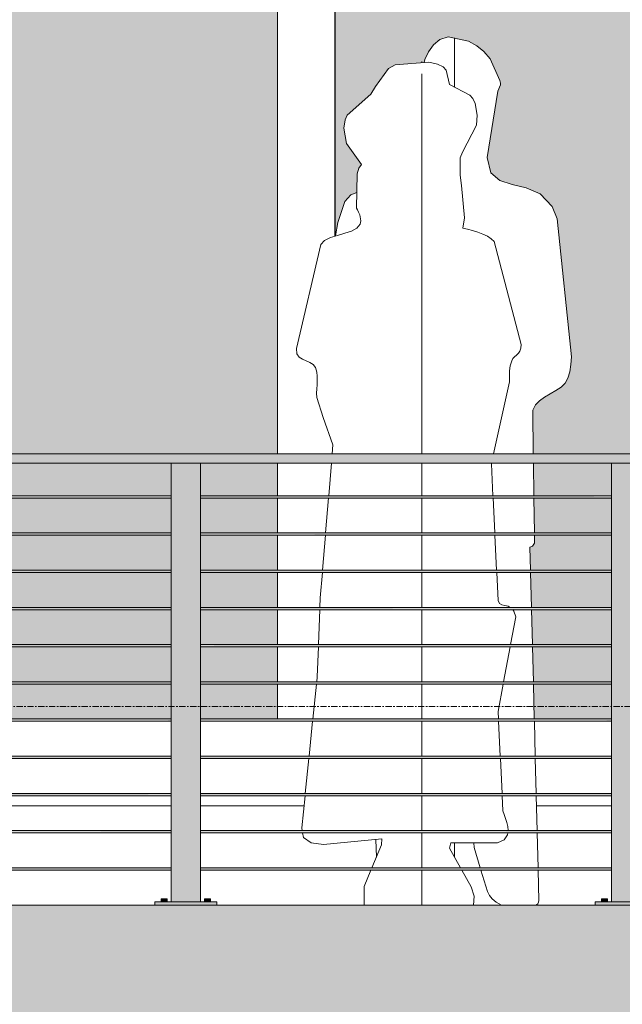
# Model space of a CAD drawing. Header units: inches. Extents: x 8250 to 9854, y -167 to 342.
# Tile 19 of 40: x 8564 to 8613, y -22 to 57. Entities that reach past the tile are written whole.
import ezdxf

# ---------------------------------------------------------------- set-up
doc = ezdxf.new("R2010")
doc.units = ezdxf.units.IN
doc.header["$MEASUREMENT"] = 0
doc.linetypes.add('Grid Line 1_2_', pattern=[0.875, 0.5, -0.125, 0.125, -0.125])
for name, color, linetype, lineweight in [('A-DETL-GENF-1', 8, 'Continuous', 9), ('A-DOOR', 31, 'Continuous', 18), ('A-DOOR-FRAM', 31, 'Continuous', 9), ('A-FLOR', 192, 'Continuous', 18), ('A-FLOR-HRAL', 11, 'Continuous', 9), ('A-FLOR-LEVL-1', 51, 'Grid Line 1_2_', 9), ('A-GENM-1', 5, 'Continuous', 18)]:
    doc.layers.add(name, color=color, linetype=linetype, lineweight=lineweight)

# ---------------------------------------------------------------- blocks, each defined once
blk = doc.blocks.new('Railing - 2_ x 1_2_ 2-1173542-BUILDING ELEVATION - NORTH')
at = {"layer": 'A-FLOR-HRAL'}
for points in [[(8612.045, -13.75), (8614.257, -13.75), (8614.257, 21.625), (8611.882, 21.625), (8611.882, -13.75)], [(8615.569, -14), (8615.569, -13.75), (8610.569, -13.75), (8610.569, -14), (8614.145, -14)], [(8611.078, -13.75), (8611.319, -13.75), (8611.319, -13.5), (8611.069, -13.5), (8611.074, -13.75)], [(8611.496, -13.75), (8611.569, -13.75), (8611.561, -13.5), (8611.319, -13.5), (8611.319, -13.75), (8611.47, -13.75)], [(8614.574, -13.75), (8614.819, -13.75), (8614.819, -13.5), (8614.569, -13.5), (8614.569, -13.75)], [(8615.016, -13.75), (8615.069, -13.75), (8615.061, -13.5), (8614.819, -13.5), (8614.819, -13.75), (8614.996, -13.75)]]:
    blk.add_hatch(color=256, dxfattribs=at).paths.add_polyline_path(points, flags=0)
for p, q in [((8611.882, -13.75), (8611.882, 21.625)), ((8614.257, -13.75), (8614.257, 21.625)), ((8610.569, -13.75), (8615.569, -13.75)), ((8610.569, -14), (8610.569, -13.75)), ((8611.069, -13.5), (8611.069, -13.75)), ((8611.069, -13.5), (8611.319, -13.5)), ((8611.319, -13.5), (8611.569, -13.5)), ((8611.569, -13.75), (8611.569, -13.5)), ((8614.569, -13.5), (8614.569, -13.75)), ((8614.569, -13.5), (8614.819, -13.5)), ((8614.819, -13.5), (8615.069, -13.5)), ((8615.069, -13.75), (8615.069, -13.5)), ((8615.569, -14), (8615.569, -13.75))]:
    blk.add_line(p, q, dxfattribs=at)
blk = doc.blocks.new('Railing - Railing-1114189-BUILDING ELEVATION - NORTH')
at = {"layer": 'A-FLOR-HRAL'}
blk.add_hatch(color=256, dxfattribs=at).paths.add_polyline_path([(8646.069, 21.625), (8646.069, 22.375), (8434.069, 22.375), (8434.069, 21.625), (8643.537, 21.625)], flags=0)
h = blk.add_hatch(color=256, dxfattribs=at)
h.paths.add_polyline_path([(8436.757, 18.906), (8469.882, 18.927), (8469.882, 19), (8436.757, 18.987), (8436.757, 18.93)], flags=0)
h.paths.add_polyline_path([(8551.161, 18.906), (8576.382, 18.914), (8576.382, 19), (8543.257, 18.98), (8543.257, 18.906), (8546.962, 18.906)], flags=0)
h.paths.add_polyline_path([(8578.757, 18.906), (8611.882, 18.91), (8611.882, 19), (8578.757, 18.987), (8578.757, 18.914)], flags=0)
h.paths.add_polyline_path([(8540.882, 18.906), (8540.882, 19), (8507.757, 18.982), (8507.757, 18.906), (8534.366, 18.906)], flags=0)
h.paths.add_polyline_path([(8645.882, 18.906), (8645.882, 19), (8614.257, 18.987), (8614.257, 18.906), (8645.637, 18.906)], flags=0)
h.paths.add_polyline_path([(8472.257, 18.906), (8505.382, 18.923), (8505.382, 19), (8472.257, 18.985), (8472.257, 18.926)], flags=0)
h = blk.add_hatch(color=256, dxfattribs=at)
h.paths.add_polyline_path([(8645.882, 18.812), (8645.882, 18.906), (8614.257, 18.902), (8614.257, 18.812), (8645.637, 18.812)], flags=0)
h.paths.add_polyline_path([(8534.366, 18.812), (8540.882, 18.832), (8540.882, 18.906), (8507.757, 18.89), (8507.757, 18.812), (8525.968, 18.812)], flags=0)
h.paths.add_polyline_path([(8543.257, 18.812), (8576.382, 18.825), (8576.382, 18.906), (8543.257, 18.894), (8543.257, 18.814)], flags=0)
h.paths.add_polyline_path([(8505.382, 18.812), (8505.382, 18.906), (8472.257, 18.886), (8472.257, 18.812), (8500.774, 18.812)], flags=0)
h.paths.add_polyline_path([(8441.99, 18.812), (8469.882, 18.827), (8469.882, 18.906), (8436.757, 18.906), (8436.757, 18.813)], flags=0)
h.paths.add_polyline_path([(8611.882, 18.812), (8611.882, 18.906), (8578.757, 18.898), (8578.757, 18.812), (8609.946, 18.812)], flags=0)
h = blk.add_hatch(color=256, dxfattribs=at)
h.paths.add_polyline_path([(8436.757, 15.906), (8469.882, 15.927), (8469.882, 16), (8436.757, 15.987), (8436.757, 15.93)], flags=0)
h.paths.add_polyline_path([(8578.757, 15.906), (8611.882, 15.91), (8611.882, 16), (8578.757, 15.987), (8578.757, 15.914)], flags=0)
h.paths.add_polyline_path([(8576.382, 15.906), (8576.382, 16), (8543.257, 15.98), (8543.257, 15.906), (8576.355, 15.906)], flags=0)
h.paths.add_polyline_path([(8614.257, 15.906), (8645.882, 15.907), (8645.882, 16), (8614.257, 15.987), (8614.257, 15.91)], flags=0)
h.paths.add_polyline_path([(8472.257, 15.906), (8505.382, 15.923), (8505.382, 16), (8472.257, 15.985), (8472.257, 15.926)], flags=0)
h.paths.add_polyline_path([(8507.757, 15.906), (8540.882, 15.919), (8540.882, 16), (8507.757, 15.982), (8507.757, 15.922)], flags=0)
h = blk.add_hatch(color=256, dxfattribs=at)
h.paths.add_polyline_path([(8645.882, 15.812), (8645.882, 15.906), (8614.257, 15.902), (8614.257, 15.812), (8645.637, 15.812)], flags=0)
h.paths.add_polyline_path([(8483.979, 15.812), (8505.382, 15.83), (8505.382, 15.906), (8472.257, 15.886), (8472.257, 15.812), (8475.581, 15.812)], flags=0)
h.paths.add_polyline_path([(8507.757, 15.812), (8540.882, 15.832), (8540.882, 15.906), (8507.757, 15.89), (8507.757, 15.814)], flags=0)
h.paths.add_polyline_path([(8469.882, 15.812), (8469.882, 15.906), (8436.757, 15.906), (8436.757, 15.813), (8467.183, 15.812)], flags=0)
h.paths.add_polyline_path([(8543.257, 15.812), (8576.382, 15.825), (8576.382, 15.906), (8543.257, 15.894), (8543.257, 15.814)], flags=0)
h.paths.add_polyline_path([(8611.882, 15.812), (8611.882, 15.906), (8578.757, 15.898), (8578.757, 15.812), (8609.946, 15.812)], flags=0)
h = blk.add_hatch(color=256, dxfattribs=at)
h.paths.add_polyline_path([(8543.257, 12.906), (8576.382, 12.914), (8576.382, 13), (8543.257, 12.98), (8543.257, 12.918)], flags=0)
h.paths.add_polyline_path([(8437.791, 12.906), (8469.882, 12.927), (8469.882, 13), (8436.757, 12.987), (8436.757, 12.906)], flags=0)
h.paths.add_polyline_path([(8472.257, 12.906), (8505.382, 12.923), (8505.382, 13), (8472.257, 12.985), (8472.257, 12.926)], flags=0)
h.paths.add_polyline_path([(8645.882, 12.906), (8645.882, 13), (8614.257, 12.987), (8614.257, 12.906), (8645.637, 12.906)], flags=0)
h.paths.add_polyline_path([(8507.757, 12.906), (8540.882, 12.919), (8540.882, 13), (8507.757, 12.982), (8507.757, 12.922)], flags=0)
h.paths.add_polyline_path([(8578.757, 12.906), (8611.882, 12.91), (8611.882, 13), (8578.757, 12.987), (8578.757, 12.914)], flags=0)
h = blk.add_hatch(color=256, dxfattribs=at)
h.paths.add_polyline_path([(8645.882, 12.812), (8645.882, 12.906), (8614.257, 12.902), (8614.257, 12.812), (8645.637, 12.812)], flags=0)
h.paths.add_polyline_path([(8504.973, 12.812), (8505.382, 12.83), (8505.382, 12.906), (8472.257, 12.886), (8472.257, 12.812), (8500.774, 12.812)], flags=0)
h.paths.add_polyline_path([(8507.757, 12.812), (8540.882, 12.832), (8540.882, 12.906), (8507.757, 12.89), (8507.757, 12.814)], flags=0)
h.paths.add_polyline_path([(8437.791, 12.812), (8469.882, 12.827), (8469.882, 12.906), (8436.757, 12.906), (8436.757, 12.813)], flags=0)
h.paths.add_polyline_path([(8543.257, 12.812), (8576.382, 12.825), (8576.382, 12.906), (8543.257, 12.894), (8543.257, 12.814)], flags=0)
h.paths.add_polyline_path([(8611.882, 12.812), (8611.882, 12.906), (8578.757, 12.898), (8578.757, 12.812), (8609.946, 12.812)], flags=0)
h = blk.add_hatch(color=256, dxfattribs=at)
h.paths.add_polyline_path([(8436.757, 9.906), (8469.882, 9.927), (8469.882, 10), (8436.757, 9.987), (8436.757, 9.93)], flags=0)
h.paths.add_polyline_path([(8578.757, 9.906), (8611.882, 9.91), (8611.882, 10), (8578.757, 9.987), (8578.757, 9.914)], flags=0)
h.paths.add_polyline_path([(8576.382, 9.906), (8576.382, 10), (8543.257, 9.98), (8543.257, 9.906), (8576.355, 9.906)], flags=0)
h.paths.add_polyline_path([(8645.882, 9.906), (8645.882, 10), (8614.257, 9.987), (8614.257, 9.906), (8645.637, 9.906)], flags=0)
h.paths.add_polyline_path([(8472.257, 9.906), (8505.382, 9.923), (8505.382, 10), (8472.257, 9.985), (8472.257, 9.926)], flags=0)
h.paths.add_polyline_path([(8507.757, 9.906), (8540.882, 9.919), (8540.882, 10), (8507.757, 9.982), (8507.757, 9.922)], flags=0)
h = blk.add_hatch(color=256, dxfattribs=at)
h.paths.add_polyline_path([(8645.882, 9.812), (8645.882, 9.906), (8614.257, 9.902), (8614.257, 9.812), (8645.637, 9.812)], flags=0)
h.paths.add_polyline_path([(8540.882, 9.812), (8540.882, 9.906), (8507.757, 9.89), (8507.757, 9.812), (8538.564, 9.812)], flags=0)
h.paths.add_polyline_path([(8543.257, 9.812), (8576.382, 9.825), (8576.382, 9.906), (8543.257, 9.894), (8543.257, 9.814)], flags=0)
h.paths.add_polyline_path([(8469.882, 9.812), (8469.882, 9.906), (8436.757, 9.906), (8436.757, 9.813), (8467.183, 9.812)], flags=0)
h.paths.add_polyline_path([(8472.257, 9.812), (8505.382, 9.83), (8505.382, 9.906), (8472.257, 9.886), (8472.257, 9.813)], flags=0)
h.paths.add_polyline_path([(8578.757, 9.812), (8611.882, 9.825), (8611.882, 9.906), (8578.757, 9.898), (8578.757, 9.815)], flags=0)
h = blk.add_hatch(color=256, dxfattribs=at)
h.paths.add_polyline_path([(8436.757, 6.906), (8469.882, 6.927), (8469.882, 7), (8436.757, 6.987), (8436.757, 6.93)], flags=0)
h.paths.add_polyline_path([(8534.366, 6.906), (8540.882, 6.919), (8540.882, 7), (8507.757, 6.982), (8507.757, 6.906), (8525.968, 6.906)], flags=0)
h.paths.add_polyline_path([(8543.257, 6.906), (8576.382, 6.914), (8576.382, 7), (8543.257, 6.98), (8543.257, 6.918)], flags=0)
h.paths.add_polyline_path([(8645.882, 6.906), (8645.882, 7), (8614.257, 6.987), (8614.257, 6.906), (8645.637, 6.906)], flags=0)
h.paths.add_polyline_path([(8578.757, 6.906), (8611.882, 6.91), (8611.882, 7), (8578.757, 6.987), (8578.757, 6.914)], flags=0)
h.paths.add_polyline_path([(8505.382, 6.906), (8505.382, 7), (8472.257, 6.985), (8472.257, 6.906), (8500.774, 6.906)], flags=0)
h = blk.add_hatch(color=256, dxfattribs=at)
h.paths.add_polyline_path([(8645.882, 6.812), (8645.882, 6.906), (8614.257, 6.902), (8614.257, 6.812), (8645.637, 6.812)], flags=0)
h.paths.add_polyline_path([(8543.257, 6.812), (8576.382, 6.825), (8576.382, 6.906), (8543.257, 6.894), (8543.257, 6.814)], flags=0)
h.paths.add_polyline_path([(8538.564, 6.812), (8540.882, 6.832), (8540.882, 6.906), (8507.757, 6.89), (8507.757, 6.812), (8536.465, 6.812)], flags=0)
h.paths.add_polyline_path([(8441.99, 6.812), (8469.882, 6.827), (8469.882, 6.906), (8436.757, 6.906), (8436.757, 6.813)], flags=0)
h.paths.add_polyline_path([(8611.882, 6.812), (8611.882, 6.906), (8578.757, 6.898), (8578.757, 6.812), (8609.946, 6.812)], flags=0)
h.paths.add_polyline_path([(8505.382, 6.812), (8505.382, 6.906), (8472.257, 6.886), (8472.257, 6.812), (8500.774, 6.812)], flags=0)
h = blk.add_hatch(color=256, dxfattribs=at)
h.paths.add_polyline_path([(8436.757, 3.906), (8469.882, 3.927), (8469.882, 4), (8436.757, 3.987), (8436.757, 3.93)], flags=0)
h.paths.add_polyline_path([(8551.161, 3.906), (8576.382, 3.914), (8576.382, 4), (8543.257, 3.98), (8543.257, 3.906), (8546.962, 3.906)], flags=0)
h.paths.add_polyline_path([(8578.757, 3.906), (8611.882, 3.91), (8611.882, 4), (8578.757, 3.987), (8578.757, 3.914)], flags=0)
h.paths.add_polyline_path([(8540.882, 3.906), (8540.882, 4), (8507.757, 3.982), (8507.757, 3.906), (8538.564, 3.906)], flags=0)
h.paths.add_polyline_path([(8645.882, 3.906), (8645.882, 4), (8614.257, 3.987), (8614.257, 3.906), (8645.637, 3.906)], flags=0)
h.paths.add_polyline_path([(8472.257, 3.906), (8505.382, 3.923), (8505.382, 4), (8472.257, 3.985), (8472.257, 3.926)], flags=0)
h = blk.add_hatch(color=256, dxfattribs=at)
h.paths.add_polyline_path([(8645.882, 3.812), (8645.882, 3.906), (8614.257, 3.902), (8614.257, 3.812), (8645.637, 3.812)], flags=0)
h.paths.add_polyline_path([(8538.564, 3.812), (8540.882, 3.832), (8540.882, 3.906), (8507.757, 3.89), (8507.757, 3.812), (8534.366, 3.812)], flags=0)
h.paths.add_polyline_path([(8543.257, 3.812), (8576.382, 3.825), (8576.382, 3.906), (8543.257, 3.894), (8543.257, 3.814)], flags=0)
h.paths.add_polyline_path([(8441.99, 3.812), (8469.882, 3.827), (8469.882, 3.906), (8436.757, 3.906), (8436.757, 3.813)], flags=0)
h.paths.add_polyline_path([(8505.382, 3.812), (8505.382, 3.906), (8472.257, 3.886), (8472.257, 3.812), (8500.774, 3.812)], flags=0)
h.paths.add_polyline_path([(8611.882, 3.812), (8611.882, 3.906), (8578.757, 3.898), (8578.757, 3.812), (8609.946, 3.812)], flags=0)
h = blk.add_hatch(color=256, dxfattribs=at)
h.paths.add_polyline_path([(8436.757, 0.906), (8469.882, 0.927), (8469.882, 1), (8436.757, 0.987), (8436.757, 0.93)], flags=0)
h.paths.add_polyline_path([(8540.882, 0.906), (8540.882, 1), (8507.757, 0.982), (8507.757, 0.906), (8538.564, 0.906)], flags=0)
h.paths.add_polyline_path([(8543.257, 0.906), (8576.382, 0.914), (8576.382, 1), (8543.257, 0.98), (8543.257, 0.918)], flags=0)
h.paths.add_polyline_path([(8645.882, 0.906), (8645.882, 1), (8614.257, 0.987), (8614.257, 0.906), (8645.637, 0.906)], flags=0)
h.paths.add_polyline_path([(8472.257, 0.906), (8505.382, 0.923), (8505.382, 1), (8472.257, 0.985), (8472.257, 0.926)], flags=0)
h.paths.add_polyline_path([(8578.757, 0.906), (8611.882, 0.91), (8611.882, 1), (8578.757, 0.987), (8578.757, 0.914)], flags=0)
h = blk.add_hatch(color=256, dxfattribs=at)
h.paths.add_polyline_path([(8645.882, 0.812), (8645.882, 0.906), (8614.257, 0.902), (8614.257, 0.812), (8645.637, 0.812)], flags=0)
h.paths.add_polyline_path([(8538.564, 0.812), (8540.882, 0.832), (8540.882, 0.906), (8507.757, 0.89), (8507.757, 0.812), (8536.465, 0.812)], flags=0)
h.paths.add_polyline_path([(8543.257, 0.812), (8576.382, 0.825), (8576.382, 0.906), (8543.257, 0.894), (8543.257, 0.814)], flags=0)
h.paths.add_polyline_path([(8437.791, 0.812), (8469.882, 0.827), (8469.882, 0.906), (8436.757, 0.906), (8436.757, 0.813)], flags=0)
h.paths.add_polyline_path([(8611.882, 0.812), (8611.882, 0.906), (8578.757, 0.898), (8578.757, 0.812), (8609.946, 0.812)], flags=0)
h.paths.add_polyline_path([(8505.382, 0.812), (8505.382, 0.906), (8472.257, 0.886), (8472.257, 0.812), (8504.973, 0.812)], flags=0)
h = blk.add_hatch(color=256, dxfattribs=at)
h.paths.add_polyline_path([(8540.882, -2.094), (8540.882, -2), (8507.757, -2.018), (8507.757, -2.094), (8540.664, -2.094)], flags=0)
h.paths.add_polyline_path([(8437.791, -2.094), (8469.882, -2.073), (8469.882, -2), (8436.757, -2.013), (8436.757, -2.094)], flags=0)
h.paths.add_polyline_path([(8645.882, -2.094), (8645.882, -2), (8614.257, -2.013), (8614.257, -2.094), (8645.637, -2.094)], flags=0)
h.paths.add_polyline_path([(8472.257, -2.094), (8505.382, -2.077), (8505.382, -2), (8472.257, -2.015), (8472.257, -2.074)], flags=0)
h.paths.add_polyline_path([(8543.257, -2.094), (8576.382, -2.086), (8576.382, -2), (8543.257, -2.02), (8543.257, -2.082)], flags=0)
h.paths.add_polyline_path([(8611.882, -2.094), (8611.882, -2), (8578.757, -2.013), (8578.757, -2.094), (8609.946, -2.094)], flags=0)
h = blk.add_hatch(color=256, dxfattribs=at)
h.paths.add_polyline_path([(8500.774, -2.188), (8505.382, -2.17), (8505.382, -2.094), (8472.257, -2.114), (8472.257, -2.188), (8496.575, -2.188)], flags=0)
h.paths.add_polyline_path([(8567.957, -2.188), (8576.382, -2.175), (8576.382, -2.094), (8543.257, -2.106), (8543.257, -2.188), (8563.758, -2.188)], flags=0)
h.paths.add_polyline_path([(8507.757, -2.188), (8540.882, -2.168), (8540.882, -2.094), (8507.757, -2.11), (8507.757, -2.186)], flags=0)
h.paths.add_polyline_path([(8645.882, -2.188), (8645.882, -2.094), (8614.257, -2.098), (8614.257, -2.188), (8645.637, -2.188)], flags=0)
h.paths.add_polyline_path([(8469.282, -2.188), (8469.882, -2.173), (8469.882, -2.094), (8436.757, -2.094), (8436.757, -2.187), (8467.183, -2.188)], flags=0)
h.paths.add_polyline_path([(8611.882, -2.188), (8611.882, -2.094), (8578.757, -2.102), (8578.757, -2.188), (8609.946, -2.188)], flags=0)
h = blk.add_hatch(color=256, dxfattribs=at)
h.paths.add_polyline_path([(8436.757, -5.094), (8469.882, -5.073), (8469.882, -5), (8436.757, -5.013), (8436.757, -5.07)], flags=0)
h.paths.add_polyline_path([(8645.882, -5.094), (8645.882, -5), (8614.257, -5.013), (8614.257, -5.094), (8645.637, -5.094)], flags=0)
h.paths.add_polyline_path([(8472.257, -5.094), (8505.382, -5.077), (8505.382, -5), (8472.257, -5.015), (8472.257, -5.074)], flags=0)
h.paths.add_polyline_path([(8507.757, -5.094), (8540.882, -5.081), (8540.882, -5), (8507.757, -5.018), (8507.757, -5.078)], flags=0)
h.paths.add_polyline_path([(8543.257, -5.094), (8576.382, -5.086), (8576.382, -5), (8543.257, -5.02), (8543.257, -5.082)], flags=0)
h.paths.add_polyline_path([(8611.882, -5.094), (8611.882, -5), (8578.757, -5.013), (8578.757, -5.094), (8609.946, -5.094)], flags=0)
h = blk.add_hatch(color=256, dxfattribs=at)
h.paths.add_polyline_path([(8645.882, -5.188), (8645.882, -5.094), (8614.257, -5.098), (8614.257, -5.188), (8645.637, -5.188)], flags=0)
h.paths.add_polyline_path([(8437.791, -5.188), (8469.882, -5.173), (8469.882, -5.094), (8436.757, -5.094), (8436.757, -5.187)], flags=0)
h.paths.add_polyline_path([(8472.257, -5.188), (8505.382, -5.17), (8505.382, -5.094), (8472.257, -5.114), (8472.257, -5.187)], flags=0)
h.paths.add_polyline_path([(8611.882, -5.188), (8611.882, -5.094), (8578.757, -5.102), (8578.757, -5.188), (8609.946, -5.188)], flags=0)
h.paths.add_polyline_path([(8507.757, -5.188), (8540.882, -5.168), (8540.882, -5.094), (8507.757, -5.11), (8507.757, -5.186)], flags=0)
h.paths.add_polyline_path([(8543.257, -5.188), (8576.382, -5.175), (8576.382, -5.094), (8543.257, -5.106), (8543.257, -5.186)], flags=0)
h = blk.add_hatch(color=256, dxfattribs=at)
h.paths.add_polyline_path([(8543.257, -8.094), (8576.382, -8.086), (8576.382, -8), (8543.257, -8.02), (8543.257, -8.082)], flags=0)
h.paths.add_polyline_path([(8437.791, -8.094), (8469.882, -8.073), (8469.882, -8), (8436.757, -8.013), (8436.757, -8.094)], flags=0)
h.paths.add_polyline_path([(8472.257, -8.094), (8505.382, -8.077), (8505.382, -8), (8472.257, -8.015), (8472.257, -8.074)], flags=0)
h.paths.add_polyline_path([(8645.882, -8.094), (8645.882, -8), (8614.257, -8.013), (8614.257, -8.094), (8645.637, -8.094)], flags=0)
h.paths.add_polyline_path([(8507.757, -8.094), (8540.882, -8.081), (8540.882, -8), (8507.757, -8.018), (8507.757, -8.078)], flags=0)
h.paths.add_polyline_path([(8578.757, -8.094), (8611.882, -8.09), (8611.882, -8), (8578.757, -8.013), (8578.757, -8.086)], flags=0)
h = blk.add_hatch(color=256, dxfattribs=at)
h.paths.add_polyline_path([(8645.882, -8.188), (8645.882, -8.094), (8614.257, -8.098), (8614.257, -8.188), (8645.637, -8.188)], flags=0)
h.paths.add_polyline_path([(8504.973, -8.188), (8505.382, -8.17), (8505.382, -8.094), (8472.257, -8.114), (8472.257, -8.188), (8500.774, -8.188)], flags=0)
h.paths.add_polyline_path([(8507.757, -8.188), (8540.882, -8.168), (8540.882, -8.094), (8507.757, -8.11), (8507.757, -8.186)], flags=0)
h.paths.add_polyline_path([(8437.791, -8.188), (8469.882, -8.173), (8469.882, -8.094), (8436.757, -8.094), (8436.757, -8.187)], flags=0)
h.paths.add_polyline_path([(8543.257, -8.188), (8576.382, -8.175), (8576.382, -8.094), (8543.257, -8.106), (8543.257, -8.186)], flags=0)
h.paths.add_polyline_path([(8611.882, -8.188), (8611.882, -8.094), (8578.757, -8.102), (8578.757, -8.188), (8609.946, -8.188)], flags=0)
h = blk.add_hatch(color=256, dxfattribs=at)
h.paths.add_polyline_path([(8436.757, -11.094), (8469.882, -11.073), (8469.882, -11), (8436.757, -11.013), (8436.757, -11.07)], flags=0)
h.paths.add_polyline_path([(8472.257, -11.094), (8505.382, -11.077), (8505.382, -11), (8472.257, -11.015), (8472.257, -11.074)], flags=0)
h.paths.add_polyline_path([(8645.882, -11.094), (8645.882, -11), (8614.257, -11.013), (8614.257, -11.094), (8645.637, -11.094)], flags=0)
h.paths.add_polyline_path([(8507.757, -11.094), (8540.882, -11.081), (8540.882, -11), (8507.757, -11.018), (8507.757, -11.078)], flags=0)
h.paths.add_polyline_path([(8543.257, -11.094), (8576.382, -11.086), (8576.382, -11), (8543.257, -11.02), (8543.257, -11.082)], flags=0)
h.paths.add_polyline_path([(8578.757, -11.094), (8611.882, -11.09), (8611.882, -11), (8578.757, -11.013), (8578.757, -11.086)], flags=0)
h = blk.add_hatch(color=256, dxfattribs=at)
h.paths.add_polyline_path([(8645.882, -11.188), (8645.882, -11.094), (8614.257, -11.098), (8614.257, -11.188), (8645.637, -11.188)], flags=0)
h.paths.add_polyline_path([(8437.791, -11.188), (8469.882, -11.173), (8469.882, -11.094), (8436.757, -11.094), (8436.757, -11.187)], flags=0)
h.paths.add_polyline_path([(8472.257, -11.188), (8505.382, -11.17), (8505.382, -11.094), (8472.257, -11.114), (8472.257, -11.187)], flags=0)
h.paths.add_polyline_path([(8507.757, -11.188), (8540.882, -11.168), (8540.882, -11.094), (8507.757, -11.11), (8507.757, -11.186)], flags=0)
h.paths.add_polyline_path([(8543.257, -11.188), (8576.382, -11.175), (8576.382, -11.094), (8543.257, -11.106), (8543.257, -11.186)], flags=0)
h.paths.add_polyline_path([(8611.882, -11.188), (8611.882, -11.094), (8578.757, -11.102), (8578.757, -11.188), (8609.946, -11.188)], flags=0)
for p, q in [((8434.069, 22.375), (8646.069, 22.375)), ((8646.069, 21.625), (8434.069, 21.625)), ((8576.382, 19), (8543.257, 19)), ((8543.257, 18.812), (8576.382, 18.812)), ((8611.882, 19), (8578.757, 19)), ((8578.757, 18.812), (8611.882, 18.812)), ((8576.382, 16), (8543.257, 16)), ((8611.882, 16), (8578.757, 16)), ((8543.257, 15.812), (8576.382, 15.812)), ((8578.757, 15.812), (8611.882, 15.812)), ((8576.382, 13), (8543.257, 13)), ((8543.257, 12.812), (8576.382, 12.812)), ((8611.882, 13), (8578.757, 13)), ((8578.757, 12.812), (8611.882, 12.812)), ((8576.382, 10), (8543.257, 10)), ((8543.257, 9.812), (8576.382, 9.812)), ((8611.882, 10), (8578.757, 10)), ((8578.757, 9.812), (8611.882, 9.812)), ((8576.382, 7), (8543.257, 7)), ((8543.257, 6.812), (8576.382, 6.812)), ((8611.882, 7), (8578.757, 7)), ((8578.757, 6.812), (8611.882, 6.812)), ((8576.382, 4), (8543.257, 4)), ((8611.882, 4), (8578.757, 4)), ((8543.257, 3.812), (8576.382, 3.812)), ((8578.757, 3.812), (8611.882, 3.812)), ((8576.382, 1), (8543.257, 1)), ((8543.257, 0.812), (8576.382, 0.812)), ((8611.882, 1), (8578.757, 1)), ((8578.757, 0.812), (8611.882, 0.812)), ((8576.382, -2), (8543.257, -2)), ((8543.257, -2.188), (8576.382, -2.188)), ((8611.882, -2), (8578.757, -2)), ((8578.757, -2.188), (8611.882, -2.188)), ((8576.382, -5), (8543.257, -5)), ((8543.257, -5.188), (8576.382, -5.188)), ((8611.882, -5), (8578.757, -5)), ((8578.757, -5.188), (8611.882, -5.188)), ((8576.382, -8), (8543.257, -8)), ((8543.257, -8.188), (8576.382, -8.188)), ((8611.882, -8), (8578.757, -8)), ((8578.757, -8.188), (8611.882, -8.188)), ((8576.382, -11), (8543.257, -11)), ((8611.882, -11), (8578.757, -11)), ((8543.257, -11.188), (8576.382, -11.188)), ((8578.757, -11.188), (8611.882, -11.188))]:
    blk.add_line(p, q, dxfattribs=at)
for p in [(-35.5, 0), (0, 0)]:
    blk.add_blockref('Railing - 2_ x 1_2_ 2-1173542-BUILDING ELEVATION - NORTH', p)
blk = doc.blocks.new('dwayne 23733 - dwayne 23733-698390-BUILDING ELEVATION - NORTH')
at = {"layer": 'A-DETL-GENF-1'}
for p, q in [((8598.054, 55.786), (8597.531, 55.353)), ((8598.718, 56), (8598.054, 55.786)), ((8600.347, 55.637), (8598.718, 56)), ((8599.223, 55.821), (8599.223, 55.925)), ((8599.223, 55.925), (8599.223, 55.8)), ((8599.223, 55.691), (8599.223, 55.821)), ((8599.223, 55.8), (8599.223, 55.147)), ((8601.022, 55.278), (8600.347, 55.637)), ((8597.133, 54.783), (8596.845, 54.158)), ((8597.531, 55.353), (8597.133, 54.783)), ((8599.223, 55.147), (8599.223, 53.809)), ((8601.603, 54.808), (8601.022, 55.278)), ((8602.09, 54.232), (8601.603, 54.808)), ((8596.845, 54.158), (8596.78, 53.915)), ((8602.885, 52.479), (8602.09, 54.232)), ((8599.223, 53.809), (8599.223, 53.441)), ((8599.223, 53.441), (8599.223, 53.02)), ((8599.223, 53.02), (8599.223, 51.937)), ((8602.912, 52.359), (8602.885, 52.479)), ((8601.873, 46.254), (8602.732, 51.609)), ((8602.732, 51.609), (8602.929, 52.113)), ((8602.93, 52.25), (8602.912, 52.359)), ((8602.929, 52.113), (8602.937, 52.164)), ((8602.937, 52.164), (8602.93, 52.25)), ((8602.164, 45.03), (8601.873, 46.254)), ((8602.879, 44.403), (8602.164, 45.03)), ((8603.873, 44.096), (8602.879, 44.403)), ((8605.003, 43.83), (8603.873, 44.096)), ((8606.125, 43.326), (8605.003, 43.83)), ((8590.868, 43.267), (8590.383, 42.726)), ((8591.35, 43.453), (8590.868, 43.267)), ((8607.096, 42.307), (8606.125, 43.326)), ((8590.383, 42.726), (8589.825, 41.033)), ((8607.507, 41.317), (8607.096, 42.307)), ((8608.658, 30.206), (8607.507, 41.317)), ((8589.825, 41.033), (8589.644, 39.942)), ((8608.606, 29.58), (8608.658, 30.206)), ((8608.511, 28.991), (8608.606, 29.58)), ((8608.362, 28.48), (8608.511, 28.991)), ((8607.815, 27.756), (8608.149, 28.085)), ((8608.149, 28.085), (8608.362, 28.48)), ((8606.495, 26.949), (8606.948, 27.212)), ((8606.948, 27.212), (8607.402, 27.473)), ((8607.402, 27.473), (8607.815, 27.756)), ((8605.537, 25.908), (8605.75, 26.321)), ((8605.75, 26.321), (8606.082, 26.66)), ((8606.082, 26.66), (8606.495, 26.949)), ((8605.582, 22.375), (8605.537, 25.908)), ((8605.625, 18.997), (8605.592, 21.625)), ((8605.663, 15.997), (8605.627, 18.816)), ((8605.525, 14.946), (8605.674, 15.171)), ((8605.674, 15.171), (8605.666, 15.816)), ((8605.304, 14.861), (8605.525, 14.946)), ((8605.352, 12.997), (8605.304, 14.861)), ((8605.429, 9.997), (8605.357, 12.816)), ((8605.506, 6.997), (8605.434, 9.816)), ((8605.583, 3.997), (8605.51, 6.816)), ((8605.66, 0.997), (8605.587, 3.816)), ((8605.736, -2.003), (8605.664, 0.816)), ((8605.813, -5.003), (8605.741, -2.184)), ((8605.89, -8.003), (8605.818, -5.184)), ((8592.888, -8.701), (8592.932, -10.138)), ((8605.967, -11.003), (8605.895, -8.184)), ((8599.223, -10.137), (8599.223, -8.98)), ((8599.223, -8.98), (8599.223, -10.137)), ((8600.775, -8.975), (8600.808, -9.357)), ((8600.808, -9.357), (8601.308, -11.003)), ((8601.363, -11.184), (8601.883, -12.897)), ((8606.035, -13.641), (8605.972, -11.184)), ((8601.883, -12.897), (8602.046, -13.216)), ((8602.046, -13.216), (8602.271, -13.505)), ((8602.271, -13.505), (8602.586, -13.766)), ((8602.586, -13.766), (8603.019, -14)), ((8605.795, -14), (8605.933, -13.89)), ((8605.933, -13.89), (8606.009, -13.77)), ((8606.009, -13.77), (8606.035, -13.641))]:
    blk.add_line(p, q, dxfattribs=at)
blk = doc.blocks.new('tina 23824 - tina 23824-698380-BUILDING ELEVATION - NORTH')
at = {"layer": 'A-DETL-GENF-1'}
for p, q in [((8596.603, 53.902), (8596.603, 54)), ((8596.603, 54), (8596.603, 53.964)), ((8592.846, 51.98), (8593.916, 53.437)), ((8593.916, 53.437), (8594.446, 53.748)), ((8594.446, 53.748), (8597.146, 53.941)), ((8596.603, 53.964), (8596.603, 53.902)), ((8597.146, 53.941), (8597.866, 53.801)), ((8597.866, 53.801), (8598.317, 53.586)), ((8598.317, 53.586), (8598.568, 53.306)), ((8598.568, 53.306), (8598.816, 52.144)), ((8596.603, 52.472), (8596.603, 53.018)), ((8596.603, 49.961), (8596.603, 52.472)), ((8592.486, 51.38), (8592.846, 51.98)), ((8598.816, 52.144), (8600.471, 51.302)), ((8590.578, 49.673), (8592.486, 51.38)), ((8600.471, 51.302), (8600.712, 51.024)), ((8600.712, 51.024), (8600.89, 50.616)), ((8600.89, 50.616), (8601.061, 49.675)), ((8590.313, 48.619), (8590.412, 49.306)), ((8590.412, 49.306), (8590.578, 49.673)), ((8596.603, 49.477), (8596.603, 49.961)), ((8596.603, 49.062), (8596.603, 49.477)), ((8601.061, 49.675), (8601.004, 48.882)), ((8590.534, 47.397), (8590.313, 48.619)), ((8596.603, 47.64), (8596.603, 49.062)), ((8601.004, 48.882), (8599.864, 46.685)), ((8596.603, 47.233), (8596.603, 47.64)), ((8591.722, 45.704), (8590.534, 47.397)), ((8596.603, 45.704), (8596.603, 47.233)), ((8599.69, 46.25), (8599.683, 44.835)), ((8599.864, 46.685), (8599.69, 46.25)), ((8591.379, 44.948), (8591.52, 45.4)), ((8591.52, 45.4), (8591.722, 45.704)), ((8596.603, 45.398), (8596.603, 45.704)), ((8596.603, 45.178), (8596.603, 45.398)), ((8596.603, 41.794), (8596.603, 45.268)), ((8596.603, 45.268), (8596.603, 45.005)), ((8591.326, 42.193), (8591.379, 44.948)), ((8596.603, 45.041), (8596.603, 45.178)), ((8596.603, 44.984), (8596.603, 45.041)), ((8596.603, 45.005), (8596.603, 44.984)), ((8599.683, 44.835), (8599.798, 44.016)), ((8599.798, 44.016), (8600.031, 41.409)), ((8591.404, 42.037), (8591.326, 42.193)), ((8591.498, 41.854), (8591.404, 42.037)), ((8591.587, 41.647), (8591.498, 41.854)), ((8591.665, 41.169), (8591.587, 41.647)), ((8596.603, 41.023), (8596.603, 41.794)), ((8600.031, 41.409), (8599.908, 40.574)), ((8590.934, 40.338), (8591.366, 40.576)), ((8591.366, 40.576), (8591.612, 40.902)), ((8591.612, 40.902), (8591.665, 41.169)), ((8596.603, 40.361), (8596.603, 41.023)), ((8599.908, 40.574), (8600.279, 40.479)), ((8588.75, 39.578), (8589.222, 39.808)), ((8589.222, 39.808), (8589.79, 39.988)), ((8589.79, 39.988), (8590.384, 40.153)), ((8590.384, 40.153), (8590.934, 40.338)), ((8596.603, 39.804), (8596.603, 40.361)), ((8596.603, 39.351), (8596.603, 39.804)), ((8600.279, 40.479), (8600.685, 40.37)), ((8600.685, 40.37), (8601.101, 40.244)), ((8601.101, 40.244), (8601.506, 40.096)), ((8601.506, 40.096), (8601.876, 39.923)), ((8601.876, 39.923), (8602.188, 39.72)), ((8602.188, 39.72), (8602.418, 39.483)), ((8586.482, 30.86), (8588.447, 39.264)), ((8588.447, 39.264), (8588.75, 39.578)), ((8596.603, 38.997), (8596.603, 39.351)), ((8596.603, 38.741), (8596.603, 38.997)), ((8602.418, 39.483), (8604.601, 31.187)), ((8596.603, 38.352), (8596.603, 38.741)), ((8596.603, 36.493), (8596.603, 38.352)), ((8596.603, 36.013), (8596.603, 36.493)), ((8596.603, 35.553), (8596.603, 36.013)), ((8596.603, 22.375), (8596.603, 35.553)), ((8604.601, 31.187), (8604.581, 30.89)), ((8586.528, 30.444), (8586.482, 30.86)), ((8586.703, 30.172), (8586.528, 30.444)), ((8586.963, 29.997), (8586.703, 30.172)), ((8604.075, 30.195), (8603.939, 30.049)), ((8604.227, 30.332), (8604.075, 30.195)), ((8604.375, 30.482), (8604.227, 30.332)), ((8604.5, 30.661), (8604.375, 30.482)), ((8604.581, 30.89), (8604.5, 30.661)), ((8587.266, 29.872), (8586.963, 29.997)), ((8587.57, 29.75), (8587.266, 29.872)), ((8587.833, 29.586), (8587.57, 29.75)), ((8588.01, 29.332), (8587.833, 29.586)), ((8603.719, 29.476), (8603.663, 29.059)), ((8603.837, 29.877), (8603.719, 29.476)), ((8603.939, 30.049), (8603.837, 29.877)), ((8588.118, 28.973), (8588.01, 29.332)), ((8588.164, 28.625), (8588.118, 28.973)), ((8588.169, 28.283), (8588.164, 28.625)), ((8603.663, 29.059), (8603.65, 28.628)), ((8603.65, 28.628), (8603.659, 28.186)), ((8588.122, 27.61), (8588.149, 27.946)), ((8588.149, 27.946), (8588.169, 28.283)), ((8603.659, 28.186), (8602.375, 22.375)), ((8588.106, 27.272), (8588.122, 27.61)), ((8588.119, 26.93), (8588.106, 27.272)), ((8588.635, 25.304), (8588.119, 26.93)), ((8589.429, 23.11), (8588.635, 25.304)), ((8589.368, 22.375), (8589.429, 23.11)), ((8589.088, 18.997), (8589.306, 21.625)), ((8596.603, 21.567), (8596.603, 21.625)), ((8596.603, 18.997), (8596.603, 21.567)), ((8602.21, 21.625), (8602.2, 21.582)), ((8602.2, 21.582), (8602.328, 18.997)), ((8588.839, 15.997), (8589.073, 18.816)), ((8596.603, 15.997), (8596.603, 18.816)), ((8602.337, 18.816), (8602.477, 15.997)), ((8588.59, 12.997), (8588.824, 15.816)), ((8596.603, 15.746), (8596.603, 15.816)), ((8596.603, 14.513), (8596.603, 15.746)), ((8602.486, 15.816), (8602.625, 12.997)), ((8596.603, 12.997), (8596.603, 14.513)), ((8588.404, 10.756), (8588.575, 12.816)), ((8596.603, 10.808), (8596.603, 12.816)), ((8602.634, 12.816), (8602.746, 10.558)), ((8588.375, 9.997), (8588.404, 10.756)), ((8596.603, 9.997), (8596.603, 10.808)), ((8602.746, 10.558), (8602.844, 10.322)), ((8602.844, 10.322), (8603.031, 10.207)), ((8588.259, 6.997), (8588.368, 9.816)), ((8596.603, 6.997), (8596.603, 9.796)), ((8603.031, 10.207), (8603.274, 10.149)), ((8603.274, 10.149), (8603.542, 10.087)), ((8603.542, 10.087), (8603.716, 10)), ((8603.921, 9.816), (8604.02, 9.698)), ((8604.02, 9.698), (8604.165, 9.248)), ((8604.165, 9.248), (8603.747, 6.997)), ((8588.16, 4.412), (8588.252, 6.816)), ((8596.603, 3.997), (8596.603, 6.816)), ((8603.713, 6.816), (8603.19, 3.997)), ((8588.118, 3.997), (8588.16, 4.412)), ((8587.812, 0.997), (8588.099, 3.816)), ((8596.603, 0.997), (8596.603, 3.816)), ((8603.156, 3.816), (8602.746, 1.607)), ((8602.746, 1.607), (8602.775, 0.997)), ((8587.507, -2.003), (8587.794, 0.816)), ((8596.603, 0.587), (8596.603, 0.816)), ((8602.784, 0.816), (8602.919, -2.003)), ((8596.603, -2.003), (8596.603, 0.587)), ((8587.201, -5.003), (8587.488, -2.184)), ((8596.603, -5.003), (8596.603, -2.184)), ((8602.928, -2.184), (8603.063, -5.003)), ((8586.919, -7.78), (8587.183, -5.184)), ((8596.603, -6.32), (8596.603, -5.184)), ((8603.072, -5.184), (8603.131, -6.405)), ((8596.603, -7.983), (8596.603, -6.32)), ((8603.131, -6.405), (8603.225, -6.696)), ((8603.225, -6.696), (8603.335, -7.008)), ((8603.335, -7.008), (8603.439, -7.335)), ((8586.955, -8.003), (8586.919, -7.78)), ((8603.439, -7.335), (8603.517, -7.668)), ((8603.517, -7.668), (8603.548, -8.001)), ((8587.044, -8.563), (8586.984, -8.184)), ((8587.67, -8.985), (8587.044, -8.563)), ((8593.359, -8.653), (8588.655, -9.13)), ((8593.356, -9.134), (8593.359, -8.653)), ((8596.603, -8.442), (8596.603, -8.184)), ((8596.603, -8.727), (8596.603, -8.442)), ((8596.603, -8.762), (8596.603, -8.727)), ((8603.231, -8.729), (8602.691, -8.97)), ((8603.51, -8.326), (8603.231, -8.729)), ((8603.526, -8.184), (8603.51, -8.326)), ((8588.655, -9.13), (8587.67, -8.985)), ((8592.566, -11.003), (8593.356, -9.134)), ((8596.603, -9.291), (8596.603, -8.762)), ((8596.603, -9.786), (8596.603, -9.291)), ((8596.603, -9.466), (8596.603, -9.425)), ((8596.603, -9.466), (8596.603, -9.582)), ((8598.926, -8.981), (8598.816, -9.417)), ((8598.816, -9.417), (8599.713, -11.003)), ((8602.691, -8.97), (8598.926, -8.981)), ((8596.603, -9.582), (8596.603, -9.775)), ((8596.603, -9.775), (8596.603, -10.075)), ((8596.603, -11.003), (8596.603, -9.786)), ((8596.603, -10.075), (8596.603, -10.509)), ((8596.603, -10.509), (8596.603, -10.729)), ((8591.934, -12.501), (8592.49, -11.184)), ((8596.603, -11.243), (8596.603, -11.184)), ((8596.603, -11.777), (8596.603, -11.243)), ((8596.603, -12.364), (8596.603, -11.777)), ((8599.816, -11.184), (8600.582, -12.539)), ((8591.934, -12.501), (8591.945, -14)), ((8596.603, -12.62), (8596.603, -12.364)), ((8596.603, -13.73), (8596.603, -12.62)), ((8600.582, -12.539), (8600.803, -13.289)), ((8600.803, -13.289), (8600.769, -14)), ((8596.603, -13.73), (8596.603, -14))]:
    blk.add_line(p, q, dxfattribs=at)
blk = doc.blocks.new('Door-Sierra-Sliding_Patio-Full_Glass-3-Panel-Standard - C-PS-108096-3 Clad-1294178-BUILDING ELEVATION - NORTH')
at = {"layer": 'A-GENM-1'}
h = blk.add_hatch(color=256, dxfattribs=at)
h.paths.add_polyline_path([(8558.219, 1), (8576.382, 1), (8576.382, 3.812), (8558.219, 3.812), (8558.219, 1.049)], flags=0)
h.paths.add_polyline_path([(8584.752, 1), (8584.968, 1), (8584.968, 3.812), (8578.757, 3.812), (8578.757, 1), (8580.554, 1)], flags=0)
h.paths.add_polyline_path([(8558.219, 4), (8576.382, 4), (8576.382, 6.812), (8558.219, 6.812), (8558.219, 5.356)], flags=0)
h.paths.add_polyline_path([(8578.757, 4), (8584.968, 4), (8584.968, 6.812), (8578.757, 6.812), (8578.757, 5.356)], flags=0)
h.paths.add_polyline_path([(8584.752, 7), (8584.968, 7), (8584.968, 9.812), (8578.757, 9.812), (8578.757, 7)], flags=0)
h.paths.add_polyline_path([(8559.559, 7), (8576.382, 7), (8576.382, 9.812), (8558.219, 9.812), (8558.219, 7)], flags=0)
h.paths.add_polyline_path([(8559.559, 10), (8576.382, 10), (8576.382, 12.812), (8558.219, 12.812), (8558.219, 10)], flags=0)
h.paths.add_polyline_path([(8584.968, 10), (8584.968, 12.812), (8578.757, 12.812), (8578.757, 10), (8584.752, 10)], flags=0)
h.paths.add_polyline_path([(8578.757, 13), (8584.968, 13), (8584.968, 15.812), (8578.757, 15.812), (8578.757, 13.971)], flags=0)
h.paths.add_polyline_path([(8558.219, 13), (8576.382, 13), (8576.382, 15.812), (8558.219, 15.812), (8558.219, 13.971)], flags=0)
h.paths.add_polyline_path([(8578.757, 16), (8584.968, 16), (8584.968, 18.812), (8578.757, 18.812), (8578.757, 18.279)], flags=0)
h.paths.add_polyline_path([(8559.559, 16), (8576.382, 16), (8576.382, 18.812), (8558.219, 18.812), (8558.219, 16)], flags=0)
h.paths.add_polyline_path([(8578.757, 19), (8584.968, 19), (8584.968, 21.625), (8578.757, 21.625)], flags=0)
h.paths.add_polyline_path([(8559.559, 19), (8576.382, 19), (8576.382, 21.625), (8558.219, 21.625), (8558.219, 19)], flags=0)
h.paths.add_polyline_path([(8576.355, 22.375), (8584.968, 22.375), (8584.968, 81.5), (8558.219, 81.5), (8558.219, 22.375), (8567.957, 22.375)], flags=0)
h = blk.add_hatch(color=256, dxfattribs=at)
h.paths.add_polyline_path([(8605.659, 1), (8611.882, 1), (8611.882, 3.812), (8605.587, 3.812), (8605.658, 1.049)], flags=0)
h.paths.add_polyline_path([(8616.341, 1), (8616.341, 3.812), (8614.257, 3.812), (8614.257, 1), (8616.244, 1)], flags=0)
h.paths.add_polyline_path([(8611.882, 4), (8611.882, 6.812), (8605.511, 6.812), (8605.583, 4), (8609.946, 4)], flags=0)
h.paths.add_polyline_path([(8614.257, 4), (8616.341, 4), (8616.341, 6.812), (8614.257, 6.812), (8614.257, 5.356)], flags=0)
h.paths.add_polyline_path([(8611.882, 7), (8611.882, 9.812), (8605.434, 9.812), (8605.506, 7), (8609.946, 7)], flags=0)
h.paths.add_polyline_path([(8614.257, 7), (8616.341, 7), (8616.341, 9.812), (8614.257, 9.812), (8614.257, 9.664)], flags=0)
h.paths.add_polyline_path([(8605.429, 10), (8611.882, 10), (8611.882, 12.812), (8605.357, 12.812), (8605.382, 11.817)], flags=0)
h.paths.add_polyline_path([(8614.257, 10), (8616.341, 10), (8616.341, 12.812), (8614.257, 12.812), (8614.257, 11.817)], flags=0)
h.paths.add_polyline_path([(8605.352, 13), (8611.882, 13), (8611.882, 15.812), (8605.666, 15.812), (8605.674, 15.171), (8605.525, 14.946), (8605.304, 14.861), (8605.327, 13.971)], flags=0)
h.paths.add_polyline_path([(8614.257, 13), (8616.341, 13), (8616.341, 15.812), (8614.257, 15.812), (8614.257, 13.971)], flags=0)
h.paths.add_polyline_path([(8609.946, 16), (8611.882, 16), (8611.882, 18.812), (8605.628, 18.812), (8605.674, 16), (8606.035, 16)], flags=0)
h.paths.add_polyline_path([(8614.257, 16), (8616.341, 16), (8616.341, 18.812), (8614.257, 18.812), (8614.257, 18.279)], flags=0)
h.paths.add_polyline_path([(8605.625, 19), (8611.882, 19), (8611.882, 21.625), (8605.592, 21.625)], flags=0)
h.paths.add_polyline_path([(8616.341, 19), (8616.341, 21.625), (8614.257, 21.625), (8614.257, 19)], flags=0)
h.paths.add_polyline_path([(8605.582, 22.375), (8616.341, 22.375), (8616.341, 81.5), (8589.605, 81.5), (8589.605, 39.929), (8589.644, 39.942), (8589.825, 41.033), (8590.383, 42.726), (8590.868, 43.267), (8591.35, 43.453), (8591.379, 44.948), (8591.52, 45.4), (8591.722, 45.704), (8590.534, 47.397), (8590.313, 48.619), (8590.412, 49.306), (8590.578, 49.673), (8592.486, 51.38), (8592.967, 52.144), (8593.916, 53.437), (8594.446, 53.748), (8596.78, 53.915), (8596.879, 54.232), (8597.15, 54.808), (8597.531, 55.353), (8598.054, 55.786), (8598.718, 56), (8600.347, 55.637), (8601.061, 55.246), (8601.603, 54.808), (8602.09, 54.232), (8602.892, 52.45), (8602.937, 52.164), (8602.929, 52.113), (8602.732, 51.609), (8601.873, 46.254), (8602.164, 45.03), (8602.879, 44.403), (8603.873, 44.096), (8605.003, 43.83), (8606.125, 43.326), (8607.096, 42.307), (8607.507, 41.317), (8608.658, 30.206), (8608.606, 29.58), (8608.511, 28.991), (8608.362, 28.48), (8608.149, 28.085), (8607.815, 27.756), (8607.402, 27.473), (8606.416, 26.894), (8606.082, 26.66), (8605.75, 26.321), (8605.537, 25.908), (8605.579, 22.586)], flags=0)
at = {"layer": 'A-DOOR'}
for p, q in [((8584.968, 81.5), (8584.968, 22.375)), ((8589.593, 39.925), (8589.593, 81.5)), ((8589.605, 39.929), (8589.605, 81.5)), ((8584.968, 21.625), (8584.968, 18.997)), ((8584.968, 18.816), (8584.968, 15.997)), ((8584.968, 15.816), (8584.968, 12.997)), ((8584.968, 12.816), (8584.968, 9.997)), ((8584.968, 9.816), (8584.968, 6.997)), ((8584.968, 6.816), (8584.968, 3.997)), ((8584.968, 3.816), (8584.968, 0.997)), ((8553.612, -6), (8576.382, -6)), ((8578.757, -6), (8587.1, -6))]:
    blk.add_line(p, q, dxfattribs=at)
at = {"layer": 'A-DOOR-FRAM'}
for p, q in [((8553.612, -6), (8576.382, -6)), ((8578.757, -6), (8587.1, -6)), ((8605.839, -6), (8611.882, -6))]:
    blk.add_line(p, q, dxfattribs=at)

msp = doc.modelspace()

# ---------------------------------------------------------------- hatches: boundary and pattern name
at = {"layer": 'A-FLOR'}
h = msp.add_hatch(color=256, dxfattribs=at)
h.paths.add_polyline_path([(8432.569, -26), (8644.569, -26), (8644.569, -22), (8645.069, -22), (8645.069, -21.75), (8645.569, -21.75), (8645.578, -21.5), (8646.069, -21.5), (8646.069, -14), (8432.569, -14)], flags=0)
h.paths.add_polyline_path([(8685.526, -22), (8692.569, -22), (8692.569, -14), (8649.069, -14), (8649.078, -21.5), (8649.569, -21.5), (8649.569, -21.75), (8650.069, -21.75), (8650.069, -22), (8668.731, -22)], flags=0)

# ---------------------------------------------------------------- linework, layer by layer
msp.add_line((8432.569, -14), (8646.069, -14), dxfattribs=at)
at = {"layer": 'A-FLOR-LEVL-1'}
for p, q in [((8318.044, 2), (9000.201, 2)), ((8318.044, -14), (9000.201, -14))]:
    msp.add_line(p, q, dxfattribs=at)

# ---------------------------------------------------------------- block references
at = {"layer": 'A-DETL-GENF-1'}
for name in ['dwayne 23733 - dwayne 23733-698390-BUILDING ELEVATION - NORTH', 'tina 23824 - tina 23824-698380-BUILDING ELEVATION - NORTH']:
    msp.add_blockref(name, (0, 0), dxfattribs=at)
at = {"layer": 'A-DOOR'}
msp.add_blockref('Door-Sierra-Sliding_Patio-Full_Glass-3-Panel-Standard - C-PS-108096-3 Clad-1294178-BUILDING ELEVATION - NORTH', (0, 0), dxfattribs=at)
at = {"layer": 'A-FLOR-HRAL'}
msp.add_blockref('Railing - Railing-1114189-BUILDING ELEVATION - NORTH', (0, 0), dxfattribs=at)

doc.saveas('drawing.dxf')
